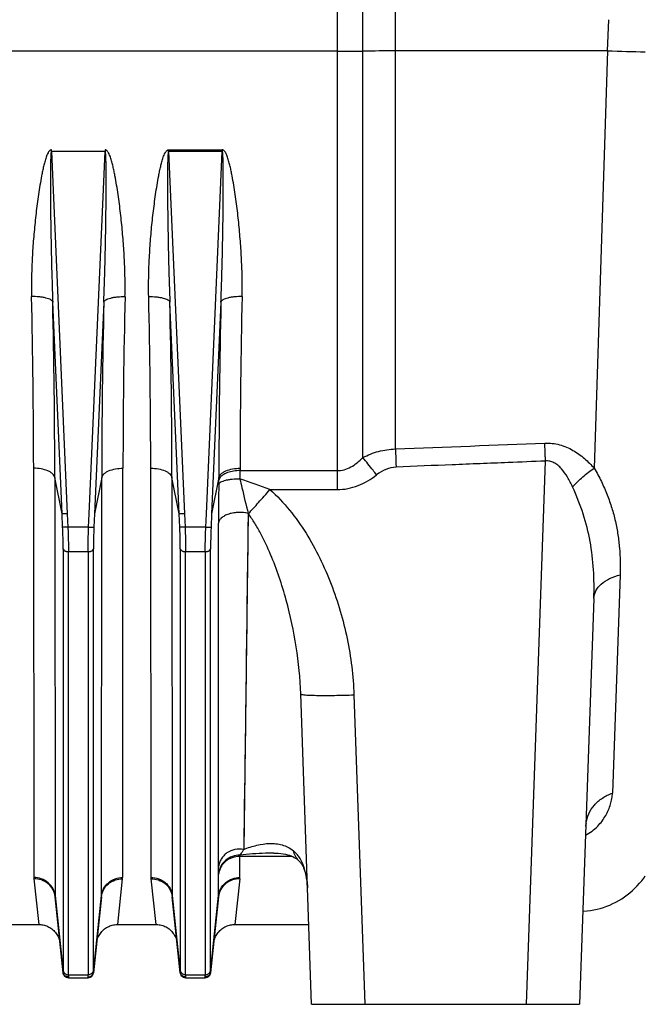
# Model space of a CAD drawing. Extents: x -1680 to 1181, y 8 to 1739.
# Tile 67 of 73: x 771 to 888, y 768 to 953. Entities that reach past the tile are written whole.
import ezdxf

# ---------------------------------------------------------------- set-up
doc = ezdxf.new("R2010")
doc.units = 0
doc.header["$LTSCALE"] = 65.395
doc.layers.add('SG48_1', color=7, linetype='CONTINUOUS')

msp = doc.modelspace()

# ---------------------------------------------------------------- linework, layer by layer
at = {"layer": 'SG48_1', "color": 9, "linetype": 'CONTINUOUS'}
for p, q in [((841.21, 871.93), (841.21, 1037.54)), ((830.25, 992.02), (830.25, 864.29)), ((835.1, 870.31), (835.1, 986.87)), ((881.07, 946.74), (881.27, 952.58)), ((830.25, 946.65), (542.65, 946.65)), ((881.07, 946.74), (841.21, 946.71)), ((881.07, 946.74), (878.57, 868.3)), ((776.61, 927.82), (779.59, 859.72)), ((783.7, 859.72), (786.69, 927.82)), ((798.61, 927.82), (801.59, 859.72)), ((805.7, 859.72), (808.69, 927.82)), ((778.6, 859.74), (776.85, 899.53)), ((786.44, 899.53), (784.7, 859.74)), ((800.6, 859.74), (798.85, 899.53)), ((808.44, 899.53), (806.7, 859.74)), ((865.84, 767.58), (869.4, 869.65)), ((795.31, 791.41), (795.26, 868.31)), ((812.03, 867.85), (830.25, 867.85)), ((778.6, 859.74), (777.24, 866.53)), ((777.24, 866.53), (777.29, 788)), ((786.05, 866.53), (784.7, 859.74)), ((786.01, 788), (786.05, 866.53)), ((799.24, 866.53), (799.29, 788)), ((800.6, 859.74), (799.24, 866.53)), ((808.05, 866.53), (806.7, 859.74)), ((817.65, 864.29), (830.25, 864.29)), ((779.59, 859.72), (779.7, 857.22)), ((783.59, 857.22), (783.7, 859.72)), ((801.59, 859.72), (801.7, 857.22)), ((805.59, 857.22), (805.7, 859.72)), ((813.55, 859.82), (812.72, 796.68)), ((813.6, 859.75), (813.55, 859.82)), ((783.59, 857.22), (779.7, 857.22)), ((805.59, 857.22), (801.7, 857.22)), ((807.99, 793.44), (807.96, 858.01)), ((778.81, 853.1), (778.81, 773.97)), ((784.49, 773.97), (784.49, 853.1)), ((800.81, 853.1), (800.81, 773.97)), ((806.49, 773.97), (806.49, 853.1)), ((813.47, 853.47), (813.39, 847.33)), ((779.8, 852.63), (783.49, 852.63)), ((779.8, 773.11), (779.8, 852.63)), ((783.49, 852.63), (783.49, 773.11)), ((801.8, 852.63), (805.49, 852.63)), ((801.8, 773.11), (801.8, 852.63)), ((805.49, 852.63), (805.49, 773.11)), ((807.97, 841.95), (807.96, 848.22)), ((883.41, 848.25), (881.98, 807.25)), ((807.97, 835.97), (807.97, 841.95)), ((833.43, 825.72), (835.46, 767.58)), ((812.76, 799.86), (812.72, 796.68)), ((807.99, 793.44), (807.99, 796.72)), ((821.85, 795.37), (811.99, 795.37)), ((811.99, 791.41), (811.99, 795.37)), ((823.1, 794.55), (823.09, 794.55)), ((808.01, 788), (808.01, 792.04)), ((796.25, 782.58), (795.32, 791.17)), ((811.98, 791.17), (811.05, 782.58)), ((777.29, 788), (778.8, 773.63)), ((784.5, 773.63), (786.01, 788)), ((799.29, 788), (800.8, 773.63)), ((806.5, 773.63), (808.01, 788)), ((779.79, 772.64), (779.8, 772.58)), ((779.8, 773.11), (783.49, 773.11)), ((783.5, 772.58), (783.5, 772.64)), ((801.79, 772.64), (801.8, 772.58)), ((801.8, 773.11), (805.49, 773.11)), ((805.5, 772.58), (805.5, 772.64))]:
    msp.add_line(p, q, dxfattribs=at)
at = {"layer": 'SG48_1', "color": 2, "linetype": 'CONTINUOUS'}
for p, q in [((776.61, 927.82), (776.61, 928.11)), ((786.69, 927.82), (776.61, 927.82)), ((786.69, 928.11), (786.69, 927.82)), ((798.61, 928.11), (808.69, 928.11)), ((798.61, 927.82), (798.61, 928.11)), ((808.69, 927.82), (798.61, 927.82)), ((808.69, 928.11), (808.69, 927.82)), ((773.26, 868.31), (773.31, 791.41)), ((789.99, 791.41), (790.03, 868.31)), ((812.03, 868.31), (812.03, 867.85)), ((808.05, 866.06), (808.05, 866.53)), ((773.32, 791.17), (774.25, 782.58)), ((789.05, 782.58), (789.98, 791.17))]:
    msp.add_line(p, q, dxfattribs=at)
at = {"layer": 'SG48_1', "color": 6, "linetype": 'CONTINUOUS'}
for p, q in [((778.71, 857.24), (778.6, 859.74)), ((784.7, 859.74), (784.59, 857.24)), ((800.71, 857.24), (800.6, 859.74)), ((806.7, 859.74), (806.59, 857.24)), ((878.49, 843.84), (875.82, 767.58)), ((825.47, 767.58), (823.44, 825.89)), ((778.8, 773.47), (777.3, 787.79)), ((786, 787.79), (784.49, 773.47)), ((800.8, 773.47), (799.3, 787.79)), ((808, 787.79), (806.49, 773.47)), ((767.05, 782.58), (774.25, 782.58)), ((789.05, 782.58), (796.25, 782.58)), ((811.05, 782.58), (824.95, 782.58)), ((779.8, 772.58), (783.5, 772.58)), ((801.8, 772.58), (805.5, 772.58)), ((825.47, 767.58), (875.82, 767.58))]:
    msp.add_line(p, q, dxfattribs=at)
at = {"layer": 'SG48_1', "color": 9, "linetype": 'CONTINUOUS'}
for points in [[(813.55, 859.82), (813.51, 856.62), (813.47, 853.47)], [(807.96, 848.22), (807.96, 851.45), (807.96, 854.71), (807.96, 858.01)], [(813.39, 847.33), (813.31, 841.42), (813.28, 838.55)], [(813.28, 838.55), (813.2, 832.99), (813.17, 830.31)], [(807.98, 822.1), (807.98, 824.73), (807.98, 827.43), (807.98, 830.22), (807.97, 835.97)], [(813.17, 830.31), (813.1, 825.13), (813.07, 822.64), (813.04, 820.22)], [(807.99, 810.19), (807.99, 812.4), (807.99, 814.7), (807.99, 817.09), (807.98, 822.1)], [(813.04, 820.22), (812.97, 815.57), (812.94, 813.36), (812.92, 811.21)], [(812.92, 811.21), (812.86, 807.13), (812.83, 805.2), (812.81, 803.34), (812.79, 801.56), (812.76, 799.86)], [(807.99, 796.72), (807.99, 798.44), (807.99, 800.21), (807.99, 802.05), (807.99, 803.97), (807.99, 810.19)]]:
    msp.add_lwpolyline(points, dxfattribs=at)
at = {"layer": 'SG48_1', "color": 6, "linetype": 'CONTINUOUS'}
for points in [[(876.99, 801.03), (877, 801.15), (877.01, 801.27), (877.03, 801.37), (877.04, 801.45), (877.06, 801.51), (877.07, 801.55), (877.07, 801.56), (877.07, 801.56)], [(818.4, 795.97), (818.71, 795.97), (819.22, 795.95), (819.7, 795.91), (820.15, 795.85), (820.57, 795.77), (820.96, 795.68), (821.32, 795.57), (821.65, 795.46), (821.95, 795.33), (822.22, 795.19), (822.47, 795.05), (822.7, 794.89), (822.91, 794.72), (823.1, 794.55)], [(823.09, 794.55), (823.15, 794.49), (823.26, 794.37), (823.37, 794.24), (823.47, 794.11), (823.56, 793.99), (823.64, 793.86), (823.72, 793.74), (823.79, 793.61), (823.86, 793.48), (823.92, 793.34), (823.98, 793.19), (824.04, 793.05), (824.1, 792.89), (824.16, 792.73), (824.21, 792.56), (824.26, 792.38), (824.32, 792.19), (824.37, 791.99), (824.41, 791.78), (824.46, 791.56), (824.5, 791.32), (824.55, 791.07), (824.58, 790.81), (824.62, 790.53), (824.65, 790.23), (824.68, 789.92), (824.7, 789.59), (824.71, 789.47)], [(876.43, 785.08), (876.57, 785.08), (877.2, 785.13), (877.83, 785.21), (878.46, 785.32), (879.08, 785.45), (879.69, 785.61), (880.3, 785.79), (880.9, 786), (881.49, 786.23), (882.07, 786.49), (882.63, 786.77), (883.19, 787.08), (883.73, 787.41), (884.26, 787.76), (884.77, 788.13), (885.26, 788.53), (885.74, 788.95), (886.2, 789.38), (886.64, 789.84), (887.07, 790.31), (887.47, 790.8), (887.85, 791.31), (888.15, 791.74)], [(774.25, 782.58), (774.38, 782.58), (774.61, 782.56), (774.83, 782.53), (775.06, 782.49), (775.28, 782.44), (775.5, 782.38), (775.72, 782.3), (775.93, 782.21), (776.13, 782.1), (776.33, 781.99), (776.52, 781.87), (776.71, 781.73), (776.89, 781.58), (777.05, 781.43), (777.21, 781.26), (777.36, 781.09), (777.5, 780.9), (777.63, 780.71), (777.74, 780.52), (777.85, 780.31), (777.94, 780.1), (778.02, 779.89), (778.09, 779.67), (778.15, 779.45), (778.19, 779.22), (778.22, 779)], [(785.07, 779), (785.1, 779.22), (785.15, 779.45), (785.2, 779.67), (785.27, 779.89), (785.35, 780.1), (785.45, 780.31), (785.55, 780.52), (785.67, 780.71), (785.8, 780.9), (785.94, 781.09), (786.08, 781.26), (786.24, 781.43), (786.41, 781.58), (786.59, 781.73), (786.77, 781.87), (786.96, 781.99), (787.16, 782.1), (787.37, 782.21), (787.58, 782.3), (787.8, 782.38), (788.01, 782.44), (788.24, 782.49), (788.46, 782.53), (788.69, 782.56), (788.92, 782.58), (789.05, 782.58)], [(796.25, 782.58), (796.37, 782.58), (796.6, 782.56), (796.83, 782.54), (797.05, 782.5), (797.27, 782.44), (797.5, 782.38), (797.71, 782.3), (797.92, 782.21), (798.13, 782.11), (798.33, 781.99), (798.52, 781.87), (798.71, 781.73), (798.88, 781.59), (799.05, 781.43), (799.21, 781.26), (799.36, 781.09), (799.5, 780.91), (799.63, 780.72), (799.74, 780.52), (799.85, 780.32), (799.94, 780.11), (800.02, 779.89), (800.09, 779.67), (800.15, 779.45), (800.19, 779.22), (800.22, 779)], [(807.07, 779), (807.1, 779.22), (807.15, 779.45), (807.2, 779.67), (807.27, 779.89), (807.35, 780.11), (807.45, 780.32), (807.55, 780.52), (807.67, 780.72), (807.8, 780.91), (807.94, 781.09), (808.09, 781.26), (808.25, 781.43), (808.41, 781.59), (808.59, 781.73), (808.78, 781.87), (808.97, 781.99), (809.17, 782.11), (809.37, 782.21), (809.59, 782.3), (809.8, 782.38), (810.02, 782.44), (810.25, 782.5), (810.47, 782.54), (810.7, 782.56), (810.93, 782.58), (811.05, 782.58)]]:
    msp.add_lwpolyline(points, dxfattribs=at)
at = {"layer": 'SG48_1', "color": 9, "linetype": 'CONTINUOUS'}
for centre, radius, start, end in [((830.34, 1350.16), 403.51, 269.9878, 270.6758), ((841.51, 395.71), 551, 90.032, 90.6675), ((894.15, 1319.61), 373.11, 267.9908, 269.0789), ((-725.76, 865.24), 1503, 0.049, 1.30701), ((2359.61, 864.41), 1573.56, 178.72119, 179.92279), ((-639.5, 867.06), 1434.76, 0.05017, 1.33773), ((-774.32, 864.41), 1573.56, 0.07721, 1.27881), ((2311.05, 865.24), 1503, 178.69299, 179.951), ((2314.33, 866.24), 1502.3, 178.6912, 179.92088), ((671.45, 867.96), 140.58, 359.3324, 359.9575), ((772.79, 866.11), 35.26, 358.6759, 359.9194), ((767.97, 735.67), 137.87, 68.8797, 71.3668), ((1107.2, 858.05), 299.24, 178.6118, 180.0076), ((883.09, 800.82), 6.1, 173.0518, 177.9969), ((795.37, 795.39), 16.62, 359.9547, 0.8041), ((797.61, 791.41), 2.31, 180.0208, 186.1245), ((809.61, 791.42), 2.38, 353.9398, 359.8641), ((779.31, 788), 2.02, 180.032, 185.9821), ((783.99, 788), 2.02, 354.0179, 359.968), ((801.31, 788), 2.02, 180.032, 185.9821), ((805.99, 788), 2.02, 354.0181, 359.9682), ((779.69, 773.56), 0.893, 175.7649, 178.2637), ((801.69, 773.56), 0.893, 175.7649, 178.2637)]:
    msp.add_arc(centre, radius, start, end, dxfattribs=at)
at = {"layer": 'SG48_1', "color": 2, "linetype": 'CONTINUOUS'}
for centre, radius, start, end in [((-729.03, 866.24), 1502.3, 0.07912, 1.3088), ((2224.8, 867.06), 1434.76, 178.66226, 179.94982), ((809.38, 865.73), 1.38, 148.9614, 151.0008), ((775.61, 791.41), 2.3, 180.022, 186.1271), ((787.68, 791.41), 2.3, 353.8732, 359.9786), ((779.71, 774.06), 0.908, 186.0704, 200.7651), ((805.59, 774.06), 0.908, 339.2349, 353.9296)]:
    msp.add_arc(centre, radius, start, end, dxfattribs=at)
at = {"layer": 'SG48_1', "color": 6, "linetype": 'CONTINUOUS'}
for centre, start, end in [((779.8, 773.58), 186, 270), ((783.5, 773.58), 270, 354), ((801.8, 773.58), 186, 270), ((805.5, 773.58), 270, 354)]:
    msp.add_arc(centre, 1, start, end, dxfattribs=at)
at = {"layer": 'SG48_1', "color": 2, "linetype": 'CONTINUOUS'}
for points, knots in [([(776.61, 928.11), (776.53, 928.11), (776.38, 928.07), (776.21, 927.92), (776.08, 927.74), (775.92, 927.48), (775.76, 927.14), (775.61, 926.72), (775.47, 926.3), (775.3, 925.72), (775.12, 925), (774.93, 924.13), (774.7, 922.96), (774.44, 921.5), (774.17, 919.75), (773.93, 917.99), (773.71, 916.23), (773.52, 914.48), (773.35, 912.73), (773.15, 910.4), (772.96, 907.49), (772.85, 904.01), (772.84, 901.7), (772.87, 900.55)], [0, 0, 0, 0, 0.007936, 0.015901, 0.023866, 0.031824, 0.047719, 0.063603, 0.079478, 0.095343, 0.127048, 0.158722, 0.190367, 0.253561, 0.316629, 0.379564, 0.442359, 0.505006, 0.567498, 0.629828, 0.753971, 0.877377, 1, 1, 1, 1]), ([(790.42, 900.55), (790.44, 901.13), (790.45, 902.28), (790.43, 904.59), (790.33, 907.49), (790.11, 910.98), (789.84, 913.9), (789.59, 916.23), (789.37, 917.99), (789.13, 919.75), (788.86, 921.5), (788.6, 922.96), (788.37, 924.13), (788.18, 925), (787.99, 925.72), (787.83, 926.3), (787.69, 926.72), (787.53, 927.14), (787.37, 927.48), (787.22, 927.74), (787.11, 927.89), (787, 927.99), (786.91, 928.06), (786.82, 928.1), (786.75, 928.11), (786.71, 928.11), (786.69, 928.11)], [0, 0, 0, 0, 0.061205, 0.122614, 0.246006, 0.370134, 0.494941, 0.557581, 0.620369, 0.683297, 0.746358, 0.809546, 0.841186, 0.872857, 0.904559, 0.920423, 0.936295, 0.952178, 0.968072, 0.976029, 0.983993, 0.987985, 0.991981, 0.995991, 0.997994, 1, 1, 1, 1]), ([(808.05, 866.53), (808.08, 866.65), (808.18, 866.89), (808.45, 867.23), (808.85, 867.55), (809.57, 867.93), (810.65, 868.23), (811.57, 868.31), (812.03, 868.31)], [0, 0, 0, 0, 0.077939, 0.169639, 0.279022, 0.406212, 0.698342, 1, 1, 1, 1]), ([(812.03, 867.85), (811.63, 867.85), (810.83, 867.8), (809.87, 867.57), (809.19, 867.28), (808.66, 866.97), (808.34, 866.66), (808.2, 866.44)], [0, 0, 0, 0, 0.28418, 0.566503, 0.695744, 0.812045, 1, 1, 1, 1]), ([(808.18, 866.39), (808.16, 866.37), (808.11, 866.26), (808.07, 866.15), (808.05, 866.06)], [0, 0, 0, 0, 0.264043, 1, 1, 1, 1]), ([(778.8, 773.63), (778.8, 773.65), (778.81, 773.76), (778.81, 773.88), (778.81, 773.97)], [0, 0, 0, 0, 0.196177, 1, 1, 1, 1]), ([(779.79, 772.74), (779.67, 772.74), (779.43, 772.78), (779.11, 772.98), (778.88, 773.27), (778.81, 773.51), (778.8, 773.63)], [0, 0, 0, 0, 0.251629, 0.502465, 0.751886, 1, 1, 1, 1]), ([(778.86, 773.74), (778.93, 773.56), (779.2, 773.23), (779.6, 773.11), (779.8, 773.11)], [0, 0, 0, 0, 0.492655, 1, 1, 1, 1]), ([(805.49, 773.11), (805.69, 773.11), (806.1, 773.23), (806.37, 773.56), (806.43, 773.74)], [0, 0, 0, 0, 0.507345, 1, 1, 1, 1]), ([(806.5, 773.63), (806.49, 773.51), (806.42, 773.28), (806.19, 772.98), (805.87, 772.78), (805.62, 772.74), (805.5, 772.74)], [0, 0, 0, 0, 0.239503, 0.497539, 0.757085, 1, 1, 1, 1]), ([(806.49, 773.97), (806.49, 773.93), (806.49, 773.82), (806.49, 773.71), (806.5, 773.63)], [0, 0, 0, 0, 0.303597, 1, 1, 1, 1]), ([(779.8, 773.11), (779.8, 773.08), (779.8, 772.95), (779.8, 772.83), (779.79, 772.74)], [0, 0, 0, 0, 0.303673, 1, 1, 1, 1]), ([(805.5, 772.74), (805.5, 772.76), (805.49, 772.89), (805.49, 773.01), (805.49, 773.11)], [0, 0, 0, 0, 0.19609, 1, 1, 1, 1])]:
    msp.add_open_spline(points, degree=3, knots=knots, dxfattribs=at)
at = {"layer": 'SG48_1', "color": 9, "linetype": 'CONTINUOUS'}
for points, knots in [([(776.61, 927.82), (776.6, 927.82), (776.57, 927.79), (776.56, 927.74), (776.54, 927.66), (776.52, 927.54), (776.51, 927.38), (776.49, 927.18), (776.48, 926.97), (776.47, 926.68), (776.45, 926.32), (776.44, 925.89), (776.43, 925.45), (776.42, 925.01), (776.42, 924.41), (776.41, 923.67), (776.41, 922.78), (776.41, 921.89), (776.41, 921), (776.41, 920.1), (776.42, 918.91), (776.43, 917.41), (776.45, 915.62), (776.48, 913.83), (776.51, 912.04), (776.55, 909.65), (776.62, 906.67), (776.72, 903.09), (776.81, 900.71), (776.85, 899.53)], [0, 0, 0, 0, 0.001153, 0.003305, 0.006102, 0.009279, 0.016133, 0.02335, 0.030755, 0.038279, 0.053533, 0.068956, 0.084481, 0.100075, 0.115718, 0.147103, 0.178577, 0.210109, 0.24168, 0.273278, 0.304896, 0.368169, 0.431467, 0.49477, 0.558064, 0.621337, 0.747785, 0.874036, 1, 1, 1, 1]), ([(786.44, 899.53), (786.49, 900.71), (786.57, 903.09), (786.68, 906.67), (786.74, 909.65), (786.79, 912.04), (786.82, 913.83), (786.84, 915.62), (786.86, 917.41), (786.88, 918.91), (786.88, 920.1), (786.89, 921), (786.89, 921.89), (786.89, 922.78), (786.88, 923.67), (786.88, 924.41), (786.87, 925.01), (786.87, 925.45), (786.86, 925.89), (786.84, 926.32), (786.83, 926.68), (786.82, 926.97), (786.8, 927.18), (786.79, 927.38), (786.77, 927.54), (786.76, 927.66), (786.74, 927.74), (786.73, 927.79), (786.7, 927.82), (786.69, 927.82)], [0, 0, 0, 0, 0.125964, 0.252215, 0.378662, 0.441936, 0.50523, 0.568533, 0.63183, 0.695103, 0.726721, 0.758319, 0.78989, 0.821422, 0.852896, 0.884281, 0.899924, 0.915518, 0.931043, 0.946466, 0.96172, 0.969244, 0.976649, 0.983866, 0.99072, 0.993897, 0.996695, 0.998847, 1, 1, 1, 1]), ([(794.87, 900.55), (794.85, 901.7), (794.85, 904.01), (794.97, 907.49), (795.19, 910.98), (795.45, 913.9), (795.71, 916.23), (795.93, 917.99), (796.17, 919.75), (796.44, 921.5), (796.7, 922.96), (796.93, 924.13), (797.12, 925), (797.34, 925.87), (797.55, 926.58), (797.76, 927.14), (797.92, 927.48), (798.08, 927.74), (798.21, 927.92), (798.38, 928.07), (798.53, 928.11), (798.61, 928.11)], [0, 0, 0, 0, 0.122623, 0.246033, 0.370178, 0.495, 0.557649, 0.620445, 0.683381, 0.746451, 0.809647, 0.841292, 0.872967, 0.904672, 0.936409, 0.952293, 0.968189, 0.976147, 0.984111, 0.992074, 1, 1, 1, 1]), ([(798.61, 927.82), (798.6, 927.82), (798.57, 927.79), (798.56, 927.74), (798.54, 927.66), (798.52, 927.54), (798.51, 927.38), (798.49, 927.18), (798.48, 926.97), (798.47, 926.68), (798.45, 926.32), (798.44, 925.89), (798.43, 925.45), (798.42, 925.01), (798.42, 924.41), (798.41, 923.67), (798.41, 922.78), (798.41, 921.89), (798.41, 921), (798.41, 920.1), (798.42, 918.91), (798.43, 917.41), (798.45, 915.62), (798.48, 913.83), (798.51, 912.04), (798.55, 909.65), (798.62, 906.67), (798.72, 903.09), (798.81, 900.71), (798.85, 899.53)], [0, 0, 0, 0, 0.001153, 0.003306, 0.006103, 0.009281, 0.016135, 0.023351, 0.030757, 0.038281, 0.053535, 0.068958, 0.084483, 0.100077, 0.11572, 0.147105, 0.178579, 0.210111, 0.241682, 0.27328, 0.304898, 0.368171, 0.431468, 0.494771, 0.558065, 0.621338, 0.747786, 0.874036, 1, 1, 1, 1]), ([(808.44, 899.53), (808.49, 900.71), (808.57, 903.09), (808.68, 906.67), (808.74, 909.65), (808.79, 912.04), (808.82, 913.83), (808.84, 915.62), (808.86, 917.41), (808.88, 918.91), (808.88, 920.1), (808.89, 921), (808.89, 921.89), (808.89, 922.78), (808.88, 923.67), (808.88, 924.41), (808.87, 925.01), (808.87, 925.45), (808.86, 925.89), (808.84, 926.32), (808.83, 926.68), (808.82, 926.97), (808.8, 927.18), (808.79, 927.38), (808.77, 927.54), (808.76, 927.66), (808.74, 927.74), (808.73, 927.79), (808.7, 927.82), (808.69, 927.82)], [0, 0, 0, 0, 0.125964, 0.252214, 0.378662, 0.441935, 0.505229, 0.568532, 0.63183, 0.695102, 0.72672, 0.758319, 0.78989, 0.821421, 0.852895, 0.88428, 0.899923, 0.915517, 0.931043, 0.946466, 0.96172, 0.969244, 0.976649, 0.983865, 0.99072, 0.993897, 0.996694, 0.998847, 1, 1, 1, 1]), ([(812.42, 900.55), (812.45, 901.7), (812.45, 904.01), (812.33, 907.49), (812.11, 910.98), (811.84, 913.9), (811.59, 916.23), (811.37, 917.99), (811.13, 919.75), (810.86, 921.5), (810.6, 922.96), (810.37, 924.13), (810.18, 925), (809.99, 925.72), (809.83, 926.3), (809.69, 926.72), (809.53, 927.14), (809.37, 927.48), (809.22, 927.74), (809.08, 927.92), (808.91, 928.07), (808.76, 928.11), (808.69, 928.11)], [0, 0, 0, 0, 0.122622, 0.246032, 0.370176, 0.494998, 0.557647, 0.620442, 0.683378, 0.746447, 0.809643, 0.841288, 0.872963, 0.904669, 0.920534, 0.936409, 0.952294, 0.968189, 0.976147, 0.984111, 0.992074, 1, 1, 1, 1]), ([(776.85, 899.53), (776.83, 899.6), (776.72, 899.76), (776.44, 899.96), (776.05, 900.15), (775.53, 900.3), (774.93, 900.43), (774.03, 900.54), (773.34, 900.56), (772.87, 900.55)], [0, 0, 0, 0, 0.056839, 0.133833, 0.236269, 0.363708, 0.511619, 0.672612, 1, 1, 1, 1]), ([(786.44, 899.53), (786.47, 899.6), (786.58, 899.76), (786.85, 899.96), (787.25, 900.15), (787.76, 900.3), (788.37, 900.43), (789.26, 900.54), (789.96, 900.56), (790.42, 900.55)], [0, 0, 0, 0, 0.056637, 0.133361, 0.235505, 0.362726, 0.510584, 0.671735, 1, 1, 1, 1]), ([(794.87, 900.55), (795.35, 900.56), (796.06, 900.54), (796.95, 900.42), (797.54, 900.3), (798.03, 900.15), (798.43, 899.97), (798.71, 899.78), (798.83, 899.61), (798.85, 899.53)], [0, 0, 0, 0, 0.338804, 0.495061, 0.6363, 0.75877, 0.859923, 0.939216, 1, 1, 1, 1]), ([(812.42, 900.55), (811.96, 900.56), (811.27, 900.54), (810.37, 900.43), (809.76, 900.3), (809.25, 900.15), (808.85, 899.96), (808.58, 899.76), (808.47, 899.6), (808.44, 899.53)], [0, 0, 0, 0, 0.327388, 0.488381, 0.636292, 0.763731, 0.866167, 0.943161, 1, 1, 1, 1]), ([(835.1, 870.31), (836.04, 870.79), (838.02, 871.58), (840.15, 871.9), (841.21, 871.93)], [0, 0, 0, 0, 0.499561, 1, 1, 1, 1]), ([(841.21, 871.93), (841.22, 871.66), (841.26, 870.52), (841.31, 869.38), (841.35, 868.51)], [0, 0, 0, 0, 0.236825, 1, 1, 1, 1]), ([(869.26, 873.03), (869.73, 873.05), (870.66, 873.01), (872.48, 872.66), (874.59, 871.76), (876.75, 870.19), (878, 868.95), (878.57, 868.3)], [0, 0, 0, 0, 0.130146, 0.259463, 0.512902, 0.759508, 1, 1, 1, 1]), ([(869.4, 869.65), (869.39, 869.94), (869.34, 871.06), (869.29, 872.19), (869.26, 873.03)], [0, 0, 0, 0, 0.256735, 1, 1, 1, 1]), ([(830.25, 867.85), (830.7, 867.85), (831.6, 867.98), (832.88, 868.5), (834.06, 869.3), (834.76, 869.95), (835.1, 870.31)], [0, 0, 0, 0, 0.239225, 0.48405, 0.7375, 1, 1, 1, 1]), ([(837.68, 867.05), (837.46, 867.34), (836.6, 868.43), (835.74, 869.52), (835.1, 870.31)], [0, 0, 0, 0, 0.263573, 1, 1, 1, 1]), ([(869.4, 869.65), (867.06, 869.55), (862.97, 869.38), (857.13, 869.15), (850.11, 868.88), (844.85, 868.66), (841.35, 868.51)], [0, 0, 0, 0, 0.25, 0.4375, 0.625, 1, 1, 1, 1]), ([(874.5, 864.78), (874.21, 865.41), (873.6, 866.61), (872.65, 867.97), (871.75, 868.86), (871.02, 869.35), (870.23, 869.65), (869.67, 869.68), (869.4, 869.65)], [0, 0, 0, 0, 0.277226, 0.539929, 0.663396, 0.780321, 0.891395, 1, 1, 1, 1]), ([(777.24, 866.53), (777.22, 866.65), (777.12, 866.89), (776.85, 867.23), (776.45, 867.55), (775.73, 867.93), (774.65, 868.23), (773.73, 868.31), (773.26, 868.31)], [0, 0, 0, 0, 0.077907, 0.169575, 0.278927, 0.406096, 0.698244, 1, 1, 1, 1]), ([(786.05, 866.53), (786.08, 866.65), (786.18, 866.89), (786.45, 867.23), (786.85, 867.55), (787.57, 867.93), (788.65, 868.23), (789.57, 868.31), (790.03, 868.31)], [0, 0, 0, 0, 0.077939, 0.169639, 0.279022, 0.406212, 0.698342, 1, 1, 1, 1]), ([(795.26, 868.31), (795.74, 868.31), (796.66, 868.23), (797.73, 867.93), (798.43, 867.56), (798.83, 867.25), (799.11, 866.91), (799.22, 866.65), (799.24, 866.53)], [0, 0, 0, 0, 0.312303, 0.59392, 0.716009, 0.823481, 0.917029, 1, 1, 1, 1]), ([(841.35, 868.51), (840.69, 868.49), (839.36, 868.17), (838.22, 867.46), (837.68, 867.05)], [0, 0, 0, 0, 0.491026, 1, 1, 1, 1]), ([(874.5, 864.78), (875.08, 865.46), (876.36, 866.73), (877.81, 867.82), (878.57, 868.3)], [0, 0, 0, 0, 0.498112, 1, 1, 1, 1]), ([(878.57, 868.3), (879.04, 867.48), (879.91, 865.85), (880.83, 863.76), (881.46, 862.08), (882, 860.43), (882.45, 858.75), (882.79, 857.07), (883.08, 855.4), (883.32, 853.3), (883.45, 850.78), (883.43, 849.09), (883.41, 848.25)], [0, 0, 0, 0, 0.134831, 0.264919, 0.328515, 0.391327, 0.515118, 0.576366, 0.637287, 0.758535, 0.879355, 1, 1, 1, 1]), ([(808.04, 865.3), (808.07, 865.38), (808.19, 865.55), (808.47, 865.75), (808.86, 865.92), (809.36, 866.07), (809.94, 866.19), (810.84, 866.31), (811.54, 866.33), (812.02, 866.32)], [0, 0, 0, 0, 0.060847, 0.140162, 0.241312, 0.363768, 0.504987, 0.661225, 1, 1, 1, 1]), ([(812.02, 866.32), (812.14, 865.76), (812.63, 863.59), (813.15, 861.42), (813.55, 859.82)], [0, 0, 0, 0, 0.25633, 1, 1, 1, 1]), ([(830.25, 864.29), (830.92, 864.29), (832.27, 864.42), (834.86, 865.18), (836.62, 866.23), (837.68, 867.05)], [0, 0, 0, 0, 0.250292, 0.500613, 1, 1, 1, 1]), ([(813.6, 859.75), (814.24, 860.45), (815.6, 861.95), (816.94, 863.47), (817.65, 864.29)], [0, 0, 0, 0, 0.467259, 1, 1, 1, 1]), ([(817.65, 864.29), (818.99, 863.12), (821.44, 860.51), (824.51, 856.13), (827.08, 851.45), (829.21, 846.55), (830.92, 841.49), (832.64, 834.59), (833.31, 829.27), (833.43, 825.72)], [0, 0, 0, 0, 0.124986, 0.25002, 0.375064, 0.500108, 0.625147, 0.750179, 1, 1, 1, 1]), ([(878.49, 843.84), (878.55, 845.64), (878.51, 849.22), (877.89, 854.56), (876.59, 859.78), (875.25, 863.12), (874.5, 864.78)], [0, 0, 0, 0, 0.251025, 0.499066, 0.746811, 1, 1, 1, 1]), ([(813.55, 859.82), (812.98, 859.95), (812.07, 860.04), (810.85, 859.94), (809.94, 859.73), (809.14, 859.4), (808.53, 858.98), (808.12, 858.51), (807.98, 858.17), (807.96, 858.01)], [0, 0, 0, 0, 0.272757, 0.425351, 0.575446, 0.712229, 0.828471, 0.922939, 1, 1, 1, 1]), ([(823.44, 825.89), (823.33, 828.85), (822.73, 834.8), (821.17, 842.11), (819.42, 847.86), (817.84, 852.07), (816.27, 855.44), (814.82, 857.98), (814.02, 859.18), (813.6, 859.75)], [0, 0, 0, 0, 0.248893, 0.5013, 0.627983, 0.754182, 0.878834, 0.940042, 1, 1, 1, 1]), ([(779.7, 857.22), (779.58, 857.22), (779.41, 857.21), (779.18, 857.21), (779.04, 857.21), (778.91, 857.21), (778.82, 857.22), (778.75, 857.23), (778.72, 857.23), (778.71, 857.24)], [0, 0, 0, 0, 0.362591, 0.528255, 0.675845, 0.800379, 0.897701, 0.964721, 1, 1, 1, 1]), ([(778.81, 853.1), (778.81, 853.43), (778.8, 854.81), (778.76, 856.18), (778.71, 857.24)], [0, 0, 0, 0, 0.23322, 1, 1, 1, 1]), ([(779.7, 857.22), (779.72, 856.82), (779.77, 855.29), (779.8, 853.76), (779.8, 852.63)], [0, 0, 0, 0, 0.263043, 1, 1, 1, 1]), ([(783.49, 852.63), (783.49, 852.98), (783.5, 854.52), (783.55, 856.05), (783.59, 857.22)], [0, 0, 0, 0, 0.233223, 1, 1, 1, 1]), ([(783.59, 857.22), (783.71, 857.22), (783.89, 857.21), (784.11, 857.21), (784.26, 857.21), (784.38, 857.21), (784.48, 857.22), (784.54, 857.23), (784.58, 857.23), (784.59, 857.24)], [0, 0, 0, 0, 0.362604, 0.528274, 0.675868, 0.800405, 0.897727, 0.96474, 1, 1, 1, 1]), ([(784.59, 857.24), (784.57, 856.88), (784.52, 855.5), (784.49, 854.12), (784.49, 853.1)], [0, 0, 0, 0, 0.263015, 1, 1, 1, 1]), ([(801.7, 857.22), (801.58, 857.22), (801.41, 857.21), (801.18, 857.21), (801.04, 857.21), (800.91, 857.21), (800.82, 857.22), (800.75, 857.23), (800.72, 857.23), (800.71, 857.24)], [0, 0, 0, 0, 0.362591, 0.528255, 0.675845, 0.800379, 0.897701, 0.964721, 1, 1, 1, 1]), ([(800.81, 853.1), (800.81, 853.43), (800.8, 854.81), (800.76, 856.18), (800.71, 857.24)], [0, 0, 0, 0, 0.23322, 1, 1, 1, 1]), ([(801.7, 857.22), (801.72, 856.82), (801.77, 855.29), (801.8, 853.76), (801.8, 852.63)], [0, 0, 0, 0, 0.263043, 1, 1, 1, 1]), ([(805.49, 852.63), (805.49, 852.98), (805.5, 854.52), (805.55, 856.05), (805.59, 857.22)], [0, 0, 0, 0, 0.233223, 1, 1, 1, 1]), ([(805.59, 857.22), (805.71, 857.22), (805.89, 857.21), (806.11, 857.21), (806.26, 857.21), (806.38, 857.21), (806.48, 857.22), (806.54, 857.23), (806.58, 857.23), (806.59, 857.24)], [0, 0, 0, 0, 0.362604, 0.528274, 0.675868, 0.800405, 0.897727, 0.96474, 1, 1, 1, 1]), ([(806.59, 857.24), (806.57, 856.88), (806.52, 855.5), (806.49, 854.12), (806.49, 853.1)], [0, 0, 0, 0, 0.263015, 1, 1, 1, 1]), ([(778.81, 853.1), (778.84, 852.95), (779.04, 852.79), (779.29, 852.7), (779.51, 852.64), (779.69, 852.63), (779.8, 852.63)], [0, 0, 0, 0, 0.404571, 0.547236, 0.698361, 1, 1, 1, 1]), ([(783.49, 852.63), (783.61, 852.63), (783.78, 852.64), (784.01, 852.7), (784.26, 852.79), (784.46, 852.95), (784.49, 853.1)], [0, 0, 0, 0, 0.301639, 0.452764, 0.595429, 1, 1, 1, 1]), ([(800.81, 853.1), (800.84, 852.95), (801.04, 852.79), (801.29, 852.7), (801.51, 852.64), (801.69, 852.63), (801.8, 852.63)], [0, 0, 0, 0, 0.404571, 0.547236, 0.698361, 1, 1, 1, 1]), ([(805.49, 852.63), (805.61, 852.63), (805.78, 852.64), (806.01, 852.7), (806.26, 852.79), (806.46, 852.95), (806.49, 853.1)], [0, 0, 0, 0, 0.301639, 0.452764, 0.595429, 1, 1, 1, 1]), ([(878.49, 843.84), (878.49, 844.08), (878.57, 844.57), (878.95, 845.54), (879.88, 846.65), (881.47, 847.66), (882.73, 848.09), (883.41, 848.25)], [0, 0, 0, 0, 0.102716, 0.208621, 0.438915, 0.703262, 1, 1, 1, 1]), ([(823.44, 825.89), (823.44, 825.87), (823.48, 825.84), (823.54, 825.82), (823.65, 825.79), (823.86, 825.75), (824.18, 825.72), (824.59, 825.69), (825.33, 825.65), (826.47, 825.62), (828.03, 825.61), (829.78, 825.62), (831.6, 825.66), (832.83, 825.7), (833.43, 825.72)], [0, 0, 0, 0, 0.006176, 0.011876, 0.019663, 0.042001, 0.073804, 0.115374, 0.166578, 0.296041, 0.455245, 0.633528, 0.81881, 1, 1, 1, 1]), ([(876.94, 799.36), (877.78, 799.79), (879.23, 800.9), (880.76, 802.96), (881.55, 804.78), (881.89, 806.21), (881.97, 806.91), (881.98, 807.25)], [0, 0, 0, 0, 0.290656, 0.548903, 0.78386, 0.894057, 1, 1, 1, 1]), ([(877.03, 801.56), (877.11, 802.19), (877.46, 803.44), (878.54, 805.09), (880.08, 806.42), (881.32, 807.02), (881.98, 807.25)], [0, 0, 0, 0, 0.238714, 0.4836, 0.73735, 1, 1, 1, 1]), ([(812.72, 796.68), (813.52, 796.99), (815.12, 797.52), (817.18, 797.84), (818.78, 797.79), (819.94, 797.57), (821.05, 797.13), (821.73, 796.68), (822.04, 796.42)], [0, 0, 0, 0, 0.264987, 0.514516, 0.634859, 0.753827, 0.874064, 1, 1, 1, 1]), ([(812.72, 796.68), (812.18, 796.77), (811.06, 796.75), (809.77, 796.21), (808.95, 795.52), (808.47, 794.89), (808.13, 794.19), (808.02, 793.69), (807.99, 793.44)], [0, 0, 0, 0, 0.258028, 0.512395, 0.637261, 0.759912, 0.880618, 1, 1, 1, 1]), ([(811.99, 795.62), (811.52, 795.62), (810.54, 795.45), (809.25, 794.7), (808.33, 793.54), (808.06, 792.61), (808.01, 792.16)], [0, 0, 0, 0, 0.24596, 0.507003, 0.763749, 1, 1, 1, 1]), ([(812.72, 796.68), (812.66, 796.58), (812.42, 796.22), (812.18, 795.87), (811.99, 795.62)], [0, 0, 0, 0, 0.263134, 1, 1, 1, 1]), ([(818.4, 795.97), (817.87, 795.97), (815.73, 795.94), (813.59, 795.79), (811.99, 795.62)], [0, 0, 0, 0, 0.248685, 1, 1, 1, 1]), ([(824.7, 789.64), (824.66, 790.36), (824.5, 791.77), (823.99, 793.72), (823.28, 795.09), (822.59, 795.92), (822.22, 796.26), (822.04, 796.42)], [0, 0, 0, 0, 0.291318, 0.567136, 0.801858, 0.903803, 1, 1, 1, 1]), ([(823.09, 794.55), (822.84, 794.81), (822.41, 795.39), (822.14, 796.07), (822.04, 796.42)], [0, 0, 0, 0, 0.501121, 1, 1, 1, 1]), ([(811.99, 795.37), (811.5, 795.37), (810.53, 795.21), (809.46, 794.61), (808.79, 793.93), (808.4, 793.35), (808.13, 792.72), (808.03, 792.27), (808.01, 792.04)], [0, 0, 0, 0, 0.257771, 0.510967, 0.63551, 0.758316, 0.879651, 1, 1, 1, 1]), ([(808.01, 792.16), (808.01, 792.26), (808, 792.68), (807.99, 793.11), (807.99, 793.44)], [0, 0, 0, 0, 0.221775, 1, 1, 1, 1]), ([(808.01, 792.04), (808.01, 792.05), (808.01, 792.09), (808.01, 792.13), (808.01, 792.16)], [0, 0, 0, 0, 0.273696, 1, 1, 1, 1]), ([(777.29, 788), (777.24, 788.44), (776.96, 789.36), (776.05, 790.51), (774.75, 791.25), (773.78, 791.41), (773.31, 791.41)], [0, 0, 0, 0, 0.23542, 0.491719, 0.753099, 1, 1, 1, 1]), ([(777.3, 787.79), (777.25, 788.23), (776.98, 789.15), (776.06, 790.29), (774.76, 791.02), (773.79, 791.17), (773.32, 791.17)], [0, 0, 0, 0, 0.235815, 0.491821, 0.752855, 1, 1, 1, 1]), ([(786, 787.79), (786.04, 788.23), (786.32, 789.15), (787.24, 790.29), (788.53, 791.02), (789.51, 791.17), (789.98, 791.17)], [0, 0, 0, 0, 0.235814, 0.49182, 0.752854, 1, 1, 1, 1]), ([(786.01, 788), (786.05, 788.44), (786.33, 789.36), (787.25, 790.51), (788.54, 791.25), (789.52, 791.41), (789.99, 791.41)], [0, 0, 0, 0, 0.235421, 0.491721, 0.753101, 1, 1, 1, 1]), ([(795.31, 791.41), (795.8, 791.41), (796.77, 791.24), (798.04, 790.51), (798.96, 789.38), (799.24, 788.46), (799.29, 788)], [0, 0, 0, 0, 0.255721, 0.508285, 0.756096, 1, 1, 1, 1]), ([(795.32, 791.17), (795.79, 791.17), (796.76, 791.02), (798.06, 790.29), (798.98, 789.15), (799.25, 788.23), (799.3, 787.79)], [0, 0, 0, 0, 0.247146, 0.50818, 0.764186, 1, 1, 1, 1]), ([(811.98, 791.17), (811.51, 791.17), (810.53, 791.02), (809.24, 790.29), (808.32, 789.15), (808.04, 788.23), (808, 787.79)], [0, 0, 0, 0, 0.247145, 0.508179, 0.764185, 1, 1, 1, 1]), ([(808.01, 788), (808.05, 788.44), (808.33, 789.36), (809.25, 790.51), (810.54, 791.25), (811.52, 791.41), (811.99, 791.41)], [0, 0, 0, 0, 0.235426, 0.491733, 0.753114, 1, 1, 1, 1]), ([(778.8, 773.53), (778.8, 773.53), (778.8, 773.55), (778.8, 773.57), (778.8, 773.59)], [0, 0, 0, 0, 0.2207, 1, 1, 1, 1]), ([(779.79, 772.64), (779.68, 772.64), (779.43, 772.68), (779.11, 772.87), (778.88, 773.17), (778.81, 773.41), (778.8, 773.53)], [0, 0, 0, 0, 0.242271, 0.501209, 0.759423, 1, 1, 1, 1]), ([(784.49, 773.97), (784.48, 773.86), (784.41, 773.63), (784.18, 773.34), (783.85, 773.16), (783.61, 773.11), (783.49, 773.11)], [0, 0, 0, 0, 0.235193, 0.491406, 0.752889, 1, 1, 1, 1]), ([(783.5, 772.74), (783.62, 772.74), (783.87, 772.78), (784.19, 772.98), (784.42, 773.28), (784.49, 773.51), (784.5, 773.63)], [0, 0, 0, 0, 0.242915, 0.502461, 0.760497, 1, 1, 1, 1]), ([(783.5, 772.64), (783.62, 772.64), (783.87, 772.68), (784.19, 772.87), (784.42, 773.17), (784.49, 773.41), (784.5, 773.53)], [0, 0, 0, 0, 0.242271, 0.501209, 0.759423, 1, 1, 1, 1]), ([(784.49, 773.97), (784.49, 773.93), (784.49, 773.82), (784.49, 773.71), (784.5, 773.63)], [0, 0, 0, 0, 0.303574, 1, 1, 1, 1]), ([(784.5, 773.63), (784.5, 773.62), (784.5, 773.58), (784.5, 773.55), (784.5, 773.53)], [0, 0, 0, 0, 0.291619, 1, 1, 1, 1]), ([(800.8, 773.63), (800.8, 773.65), (800.81, 773.76), (800.81, 773.88), (800.81, 773.97)], [0, 0, 0, 0, 0.196194, 1, 1, 1, 1]), ([(801.79, 772.74), (801.67, 772.74), (801.43, 772.78), (801.11, 772.98), (800.88, 773.27), (800.81, 773.51), (800.8, 773.63)], [0, 0, 0, 0, 0.251629, 0.502465, 0.751885, 1, 1, 1, 1]), ([(800.8, 773.53), (800.8, 773.53), (800.8, 773.55), (800.8, 773.57), (800.8, 773.59)], [0, 0, 0, 0, 0.2207, 1, 1, 1, 1]), ([(801.79, 772.64), (801.68, 772.64), (801.43, 772.68), (801.11, 772.87), (800.88, 773.17), (800.81, 773.41), (800.8, 773.53)], [0, 0, 0, 0, 0.242271, 0.501209, 0.759423, 1, 1, 1, 1]), ([(801.8, 773.11), (801.69, 773.11), (801.44, 773.16), (801.12, 773.34), (800.89, 773.63), (800.82, 773.86), (800.81, 773.97)], [0, 0, 0, 0, 0.247111, 0.508594, 0.764807, 1, 1, 1, 1]), ([(805.5, 772.64), (805.62, 772.64), (805.87, 772.68), (806.19, 772.87), (806.42, 773.17), (806.49, 773.41), (806.5, 773.53)], [0, 0, 0, 0, 0.242271, 0.501209, 0.759423, 1, 1, 1, 1]), ([(806.5, 773.63), (806.5, 773.62), (806.5, 773.58), (806.5, 773.55), (806.5, 773.53)], [0, 0, 0, 0, 0.291619, 1, 1, 1, 1]), ([(779.79, 772.74), (779.79, 772.73), (779.79, 772.69), (779.79, 772.66), (779.79, 772.64)], [0, 0, 0, 0, 0.296131, 1, 1, 1, 1]), ([(783.5, 772.74), (783.5, 772.76), (783.49, 772.89), (783.49, 773.01), (783.49, 773.11)], [0, 0, 0, 0, 0.196086, 1, 1, 1, 1]), ([(783.5, 772.64), (783.5, 772.64), (783.51, 772.68), (783.5, 772.71), (783.5, 772.74)], [0, 0, 0, 0, 0.204372, 1, 1, 1, 1]), ([(801.8, 773.11), (801.8, 773.08), (801.8, 772.95), (801.8, 772.83), (801.79, 772.74)], [0, 0, 0, 0, 0.30367, 1, 1, 1, 1]), ([(801.79, 772.74), (801.79, 772.73), (801.79, 772.69), (801.79, 772.66), (801.79, 772.64)], [0, 0, 0, 0, 0.296134, 1, 1, 1, 1]), ([(805.5, 772.64), (805.5, 772.64), (805.51, 772.68), (805.5, 772.71), (805.5, 772.74)], [0, 0, 0, 0, 0.20437, 1, 1, 1, 1])]:
    msp.add_open_spline(points, degree=3, knots=knots, dxfattribs=at)
at = {"layer": 'SG48_1', "color": 6, "linetype": 'CONTINUOUS'}
msp.add_open_spline([(841.21, 871.93), (850.56, 872.3), (859.91, 872.66), (869.26, 873.02)], degree=3, dxfattribs=at)
for points in [[(779.59, 859.72), (779.47, 859.72), (779.3, 859.71), (779.07, 859.71), (778.93, 859.71), (778.8, 859.72), (778.71, 859.72), (778.64, 859.73), (778.61, 859.74), (778.6, 859.74)], [(801.59, 859.72), (801.47, 859.72), (801.3, 859.71), (801.07, 859.71), (800.93, 859.71), (800.8, 859.72), (800.71, 859.72), (800.64, 859.73), (800.61, 859.74), (800.6, 859.74)]]:
    msp.add_open_spline(points, degree=3, knots=[0, 0, 0, 0, 0.362489, 0.528121, 0.675698, 0.800241, 0.897595, 0.964667, 1, 1, 1, 1], dxfattribs=at)

doc.saveas('drawing.dxf')
